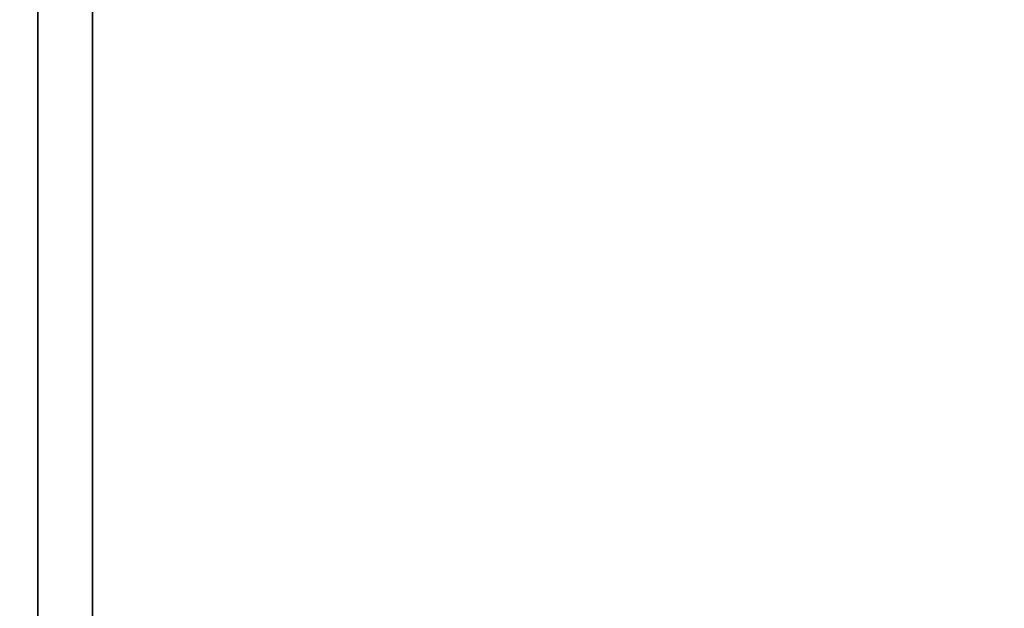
# Model space of a CAD drawing. Header units: millimetres. Extents: x -587 to 3688, y -115 to 120.
# Tile 110 of 256: x -400 to -372, y 19 to 35. Entities that reach past the tile are written whole.
import ezdxf

# ---------------------------------------------------------------- set-up
doc = ezdxf.new("R2010")
doc.units = ezdxf.units.MM
doc.layers.add('151', color=7, linetype='Continuous', true_color=0xffffff)

# ---------------------------------------------------------------- blocks, each defined once
blk = doc.blocks.new('UG_SURFACE_001')
at = {"layer": '151', "color": 252, "linetype": 'Continuous', "lineweight": 35}
for points in [[(587.5, -40, 2198), (587.5, 110, 2198), (-587.5, 110, 2198), (-587.5, -40, 2198)], [(-437.5, -40, 2048), (-437.5, 110, 2048), (437.5, 110, 2048), (437.5, -40, 2048)]]:
    blk.add_3dface(points, dxfattribs=at)
blk = doc.blocks.new('UG_SURFACE_011')
at = {"layer": '151', "color": 252, "linetype": 'Continuous', "lineweight": 35}
for points in [[(-399, 7.25, 2007.5), (-399, 116.92, 2007.5), (-399, 116.92, -7), (-399, 7.25, -7)], [(-399, 116.92, 2007.5), (-399, 7.25, 2007.5), (-397.5, 7.25, 2006), (-397.5, 116.92, 2006)], [(-397.5, 116.92, -7), (-397.5, 7.25, -7), (-399, 7.25, -7), (-399, 116.92, -7)], [(-397.5, 7.25, 2006), (-397.5, 7.25, -7), (-397.5, 116.92, -7), (-397.5, 116.92, 2006)]]:
    blk.add_3dface(points, dxfattribs=at)
blk = doc.blocks.new('UG_SURFACE_012')
at = {"layer": '151', "color": 252, "linetype": 'Continuous', "lineweight": 35}
for points in [[(-399, 7.25, 2007.5), (-399, 116.92, 2007.5), (-399, 116.92, -7), (-399, 7.25, -7)], [(-399, 116.92, 2007.5), (-399, 7.25, 2007.5), (-397.5, 7.25, 2006), (-397.5, 116.92, 2006)], [(-397.5, 116.92, -7), (-397.5, 7.25, -7), (-399, 7.25, -7), (-399, 116.92, -7)], [(-397.5, 7.25, 2006), (-397.5, 7.25, -7), (-397.5, 116.92, -7), (-397.5, 116.92, 2006)]]:
    blk.add_3dface(points, dxfattribs=at)
blk = doc.blocks.new('UG_SURFACE_015')
at = {"layer": '151', "color": 252, "linetype": 'Continuous', "lineweight": 35}
for points in [[(-399, 7.25, 2007.5), (399, 7.25, 2007.5), (399, 116.92, 2007.5), (-399, 116.92, 2007.5)], [(-397.5, 116.92, 2006), (-397.5, 7.25, 2006), (-399, 7.25, 2007.5), (-399, 116.92, 2007.5)], [(-397.5, 7.25, 2006), (-397.5, 116.92, 2006), (397.5, 116.92, 2006), (397.5, 7.25, 2006)]]:
    blk.add_3dface(points, dxfattribs=at)

msp = doc.modelspace()

# ---------------------------------------------------------------- linework, layer by layer
at = {"layer": '151', "color": 252, "linetype": 'Continuous', "lineweight": -3, "true_color": 0x939598}
for p, q in [((-399, 116.92, -7), (-399, 7.25, -7)), ((-399, 7.25, 2007.5), (-399, 116.92, 2007.5)), ((-399, 7.25, 2007.5), (-399, 116.92, 2007.5)), ((-399, 7.25, 2007.5), (-399, 116.92, 2007.5)), ((-399, 116.92, -7), (-399, 7.25, -7)), ((-397.5, 116.92, -7), (-397.5, 7.25, -7)), ((-397.5, 7.25, 2006), (-397.5, 116.92, 2006)), ((-397.5, 116.92, -7), (-397.5, 7.25, -7)), ((-397.5, 7.25, 2006), (-397.5, 116.92, 2006)), ((-397.5, 7.25, 2006), (-397.5, 116.92, 2006))]:
    msp.add_line(p, q, dxfattribs=at)

# ---------------------------------------------------------------- block references
for name in ['UG_SURFACE_011', 'UG_SURFACE_012', 'UG_SURFACE_015', 'UG_SURFACE_001']:
    msp.add_blockref(name, (0, 0), dxfattribs=at)

doc.saveas('drawing.dxf')
